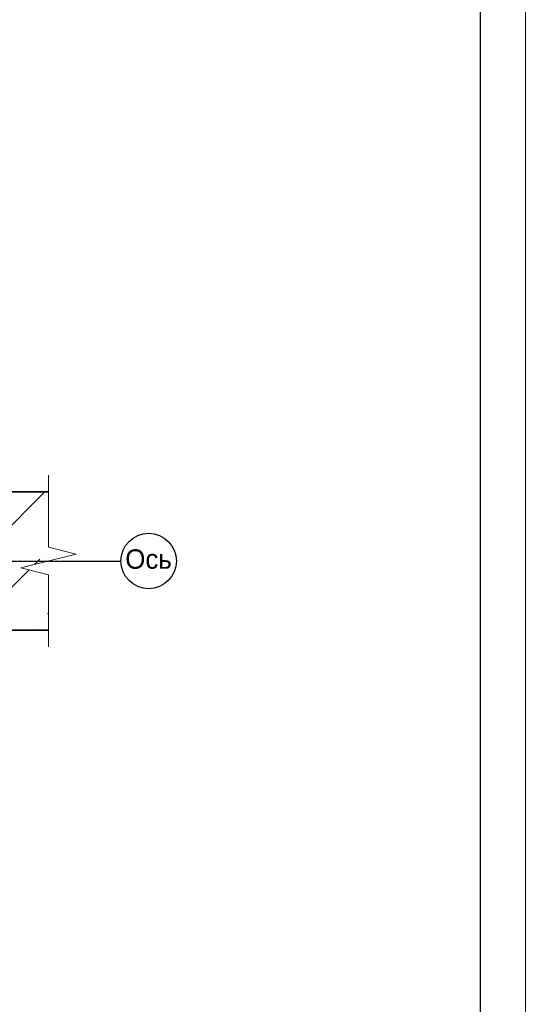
# Model space of a CAD drawing. Header units: millimetres. Extents: x -33345 to 4712671, y -3392 to 121473.
# Tile 253 of 256: x 1332186 to 1337792, y 54575 to 65501. Entities that reach past the tile are written whole.
import ezdxf
from ezdxf.enums import TextEntityAlignment as Align

# ---------------------------------------------------------------- set-up
doc = ezdxf.new("R2010")
doc.units = ezdxf.units.MM
doc.linetypes.add('ГОСТ 2.303 5', pattern=[24, 20, -1.5, 1, -1.5])
doc.layers.add('.', color=7, linetype='Continuous', lineweight=15)
doc.layers.add('doors', color=250, linetype='Continuous', lineweight=5)
doc.layers.add('dim', color=7, linetype='Continuous', lineweight=5, true_color=0x505e5d)
doc.layers.add('СПДС_РАЗМЕРЫ', color=7, linetype='Continuous')
doc.styles.add('ISO', font='isocpeui.ttf')
doc.styles.add('X-U-RW-01$0$StyleROMANS', font='GOTHIC.TTF')

# ---------------------------------------------------------------- blocks, each defined once
blk = doc.blocks.new('EYJUIJU')
at = {"lineweight": 13, "ltscale": 4}
h = blk.add_hatch(dxfattribs=at)
h.set_pattern_fill('ANSI36', color=256, scale=250)
h.set_pattern_definition([(45, (1065831347.65, -225489563), (420.9495057, 1543.4815208), [1984.375, -396.875, 0, -396.875])])
h.paths.add_polyline_path([(-43440165.7, 22697663.9), (-43440165.7, 22698663.9), (-43445253.8, 22698663.9), (-43445253.8, 22696163.9), (-43440165.7, 22696163.9), (-43440165.7, 22697163.9), (-43440665.7, 22697288.9), (-43439665.7, 22697538.9)])
at = {"linetype": 'Continuous', "ltscale": 4}
for p, q in [((-43440165.7, 22698663.9), (-43440165.7, 22698963.9)), ((-43440165.7, 22696163.9), (-43440165.7, 22695863.9))]:
    blk.add_line(p, q, dxfattribs=at)
blk.add_lwpolyline([(-43440165.7, 22698663.9), (-43440165.7, 22697663.9), (-43439665.7, 22697538.9), (-43440665.7, 22697288.9), (-43440165.7, 22697163.9), (-43440165.7, 22696163.9)], dxfattribs=at)
at = {"layer": 'dim', "color": 0, "lineweight": 35}
blk.add_lwpolyline([(-43440165.7, 22698663.9), (-43445253.8, 22698663.9), (-43445253.8, 22696163.9), (-43440165.7, 22696163.9)], dxfattribs=at)
at = {"layer": 'СПДС_РАЗМЕРЫ', "linetype": 'ГОСТ 2.303 5', "lineweight": 25, "ltscale": 4}
blk.add_lwpolyline([(-43457521, 22697413.9), (-43439357.9, 22697413.9), (-43438857.9, 22697413.9)], dxfattribs=at)
at = {"layer": 'СПДС_РАЗМЕРЫ', "linetype": 'Continuous', "lineweight": 25, "ltscale": 4}
blk.add_circle((-43438357.9, 22697413.9), 500, dxfattribs=at)
at = {"layer": 'СПДС_РАЗМЕРЫ', "linetype": 'Continuous', "lineweight": 25, "ltscale": 4, "style": 'X-U-RW-01$0$StyleROMANS'}
blk.add_text('Оcь', height=350, dxfattribs=at).set_placement((-43438359.2, 22697449.2), align=Align.MIDDLE_CENTER)
blk = doc.blocks.new('MEDGRTR')
at = {"layer": 'doors', "ltscale": 10}
blk.add_lwpolyline([(-43930322, 22939645), (-43989722, 22939645), (-43989722, 22981645), (-43930322, 22981645)], close=True, dxfattribs=at)
at = {"layer": 'doors', "lineweight": 30, "ltscale": 10}
blk.add_lwpolyline([(-43930822, 22940145), (-43987722, 22940145), (-43987722, 22981145), (-43930822, 22981145)], close=True, dxfattribs=at)

msp = doc.modelspace()

# ---------------------------------------------------------------- block references
at = {"layer": '.', "xscale": 0.6144608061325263, "yscale": 0.6144608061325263, "zscale": 0.6144608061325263}
msp.add_blockref('EYJUIJU', (28024783.729, -13887176.909), dxfattribs=at)

# ---------------------------------------------------------------- next in the draw order: block references
at = {"layer": 'doors'}
msp.add_blockref('MEDGRTR', (45268114.129, -22895143.968), dxfattribs=at)

# ---------------------------------------------------------------- next in the draw order: texts
at = {"insert": (351439.431, 62275.551), "char_height": 500, "width": 9875.6458, "attachment_point": 1, "style": 'ISO'}
msp.add_mtext('\\pi4343.31532;{\\LА-А\\P\\pi0;Армирование приямка. M 1:20}', dxfattribs=at)

doc.saveas('drawing.dxf')
